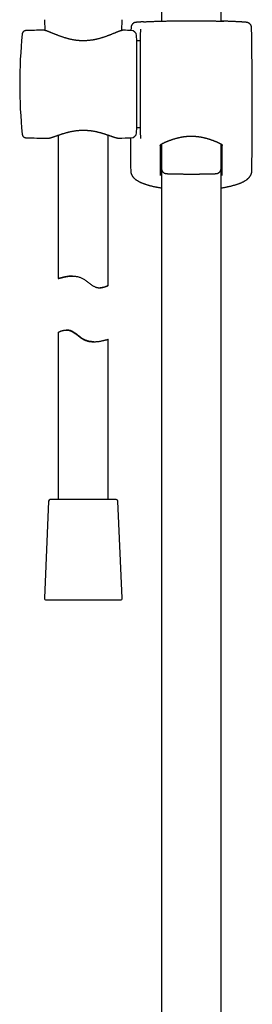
# Model space of a CAD drawing. Header units: millimetres. Extents: x 8 to 1577, y 12 to 2534.
# Tile 76 of 128: x 751 to 820, y 1666 to 1960. Entities that reach past the tile are written whole.
import ezdxf

# ---------------------------------------------------------------- set-up
doc = ezdxf.new("R2010")
doc.units = ezdxf.units.MM

msp = doc.modelspace()

# ---------------------------------------------------------------- linework, layer by layer
at = {"color": 7, "linetype": 'Continuous', "lineweight": 30}
for p, q in [((811, 1959.76), (811, 2108.17)), ((793.2, 2096.59), (793.2, 1959.76)), ((758.17, 1960.27), (758.31, 1957.06)), ((781.29, 1957.03), (781.43, 1960.27)), ((784.08, 1957.89), (784.06, 1957.04)), ((752.64, 1956.99), (752.64, 1956.99)), ((757.78, 1957.14), (757.77, 1957.14)), ((785.8, 1953.94), (785.72, 1955.52)), ((786.87, 1957.4), (786.87, 1956.49)), ((786.87, 1925.82), (786.87, 1956.43)), ((786.87, 1953.94), (785.8, 1953.94)), ((785.8, 1928.04), (785.8, 1953.94)), ((751.55, 1926.04), (751.55, 1926.04)), ((762.3, 1925.72), (762.3, 1882.85)), ((777.3, 1880.81), (777.3, 1925.75)), ((785.72, 1926.46), (785.8, 1928.04)), ((785.8, 1928.04), (786.87, 1928.04)), ((786.87, 1925.79), (786.87, 1924.79)), ((752.64, 1924.99), (752.64, 1924.99)), ((759.16, 1924.82), (759.17, 1924.82)), ((780.43, 1924.85), (780.44, 1924.85)), ((793.19, 1923.1), (793.19, 1915.77)), ((811.01, 1915.77), (811.01, 1923.09)), ((784.07, 1914.46), (784.07, 1914.45)), ((793.2, 1915.73), (793.2, 1428.54)), ((811, 1428.56), (811, 1915.57)), ((774.74, 1880.11), (774.87, 1880.11)), ((762.3, 1866.77), (762.3, 1816.79)), ((764.86, 1867.46), (764.73, 1867.46)), ((777.3, 1816.79), (777.3, 1864.73)), ((779.67, 1816.79), (759.93, 1816.79)), ((759.43, 1816.31), (758.17, 1787.31)), ((781.43, 1787.31), (780.17, 1816.31)), ((758.67, 1786.79), (780.93, 1786.79))]:
    msp.add_line(p, q, dxfattribs=at)
for centre, radius, start, end in [((-439.8, 1933.99), 1260.14, 359.13807, 1.08671), ((900.8, 1940.99), 150, 174.2775, 185.7216), ((769.07, 1457.27), 500, 91.2947, 91.8829), ((769.07, 1457.27), 500, 88.2697, 88.5376), ((784.12, 1955.44), 1.6, 3, 88.2697), ((784.12, 1926.54), 1.6, 271.7303, 357), ((769.07, 2424.72), 500, 268.1173, 268.8648), ((769.07, 2424.72), 500, 271.3027, 271.7303), ((2043.99, 1933.99), 1260.14, 180.41172, 180.86193), ((759.93, 1816.29), 0.5, 90, 177.5187), ((779.67, 1816.29), 0.5, 2.4813, 90), ((758.67, 1787.29), 0.5, 177.5187, 270), ((780.93, 1787.29), 0.5, 270, 2.4813)]:
    msp.add_arc(centre, radius, start, end, dxfattribs=at)
for points, knots in [([(787.85, 1959.62), (787.85, 1959.62), (787.77, 1959.62), (787.63, 1959.61), (787.42, 1959.6), (787.23, 1959.59), (787.04, 1959.58), (786.87, 1959.57), (786.7, 1959.55), (786.54, 1959.54), (786.4, 1959.53), (786.26, 1959.52), (786.14, 1959.52), (786.02, 1959.51), (785.91, 1959.5), (785.81, 1959.49), (785.72, 1959.48), (785.63, 1959.47), (785.56, 1959.46), (785.49, 1959.45), (785.45, 1959.45), (785.41, 1959.44), (785.38, 1959.43), (785.33, 1959.43), (785.29, 1959.42), (785.25, 1959.4), (785.2, 1959.39), (785.14, 1959.37), (785.08, 1959.35), (785.01, 1959.32), (784.94, 1959.28), (784.85, 1959.23), (784.77, 1959.18), (784.68, 1959.11), (784.59, 1959.04), (784.5, 1958.95), (784.42, 1958.86), (784.35, 1958.76), (784.28, 1958.65), (784.23, 1958.54), (784.18, 1958.42), (784.14, 1958.3), (784.1, 1958.18), (784.08, 1958.04), (784.08, 1957.95), (784.08, 1957.89), (784.08, 1957.89)], [0, 0, 0, 0, 0.001987, 0.043117, 0.084047, 0.124953, 0.166366, 0.207794, 0.249278, 0.290876, 0.332667, 0.37448, 0.416559, 0.459064, 0.502019, 0.545605, 0.590137, 0.638091, 0.693545, 0.720493, 0.738452, 0.752687, 0.764785, 0.775383, 0.784588, 0.792943, 0.80083, 0.808595, 0.816425, 0.824631, 0.833465, 0.843081, 0.85347, 0.864479, 0.875908, 0.887603, 0.899465, 0.911432, 0.92347, 0.935555, 0.947673, 0.959814, 0.971974, 0.985391, 0.998632, 1, 1, 1, 1]), ([(787.86, 1959.62), (787.87, 1959.62), (787.98, 1959.63), (788.24, 1959.64), (788.63, 1959.67), (789.04, 1959.69), (789.48, 1959.71), (789.93, 1959.73), (790.41, 1959.75), (790.91, 1959.77), (791.44, 1959.79), (791.99, 1959.81), (792.56, 1959.83), (792.96, 1959.84), (793.18, 1959.85), (793.2, 1959.85)], [0, 0, 0, 0, 0.002647, 0.093386, 0.184041, 0.272361, 0.360758, 0.449155, 0.537475, 0.628356, 0.71932, 0.810284, 0.901165, 0.989713, 1, 1, 1, 1]), ([(792.66, 1959.75), (792.64, 1959.75), (792.59, 1959.75), (792.52, 1959.75), (792.47, 1959.75), (792.43, 1959.75), (792.4, 1959.75), (792.39, 1959.75), (792.39, 1959.75), (792.39, 1959.75)], [0, 0, 0, 0, 0.153901, 0.325527, 0.495738, 0.662826, 0.801028, 0.919612, 1, 1, 1, 1]), ([(792.55, 1959.78), (792.55, 1959.78), (792.59, 1959.79), (792.71, 1959.79), (792.92, 1959.8), (793.09, 1959.81), (793.19, 1959.82), (793.2, 1959.82)], [0, 0, 0, 0, 0.003395, 0.326206, 0.650123, 0.974416, 1, 1, 1, 1]), ([(802.1, 1959.83), (801.93, 1959.83), (801.58, 1959.83), (801.02, 1959.83), (800.41, 1959.83), (799.76, 1959.83), (799.13, 1959.82), (798.5, 1959.82), (797.9, 1959.81), (797.31, 1959.81), (796.75, 1959.8), (796.2, 1959.8), (795.69, 1959.79), (795.2, 1959.78), (794.75, 1959.78), (794.33, 1959.77), (793.95, 1959.76), (793.6, 1959.76), (793.29, 1959.76), (793.02, 1959.75), (792.8, 1959.75), (792.7, 1959.75), (792.65, 1959.75)], [0, 0, 0, 0, 0.040476, 0.080952, 0.132453, 0.184129, 0.235866, 0.287542, 0.339043, 0.390518, 0.442169, 0.493879, 0.54553, 0.597005, 0.648438, 0.700048, 0.751717, 0.803326, 0.854759, 0.906174, 0.957766, 1, 1, 1, 1]), ([(811.54, 1959.75), (811.5, 1959.75), (811.39, 1959.75), (811.18, 1959.75), (810.91, 1959.76), (810.6, 1959.76), (810.25, 1959.76), (809.87, 1959.77), (809.45, 1959.78), (808.99, 1959.78), (808.51, 1959.79), (807.99, 1959.8), (807.45, 1959.8), (806.89, 1959.81), (806.3, 1959.81), (805.7, 1959.82), (805.07, 1959.82), (804.43, 1959.83), (803.79, 1959.83), (803.18, 1959.83), (802.62, 1959.83), (802.27, 1959.83), (802.1, 1959.83)], [0, 0, 0, 0, 0.04011, 0.091816, 0.143345, 0.194892, 0.246616, 0.298399, 0.350123, 0.401671, 0.45326, 0.505025, 0.55685, 0.608615, 0.660205, 0.71182, 0.763611, 0.815462, 0.867254, 0.918869, 0.959434, 1, 1, 1, 1]), ([(816.34, 1959.62), (816.34, 1959.62), (816.22, 1959.63), (815.96, 1959.64), (815.57, 1959.67), (815.15, 1959.69), (814.72, 1959.71), (814.27, 1959.73), (813.79, 1959.75), (813.28, 1959.77), (812.75, 1959.79), (812.21, 1959.81), (811.64, 1959.83), (811.24, 1959.84), (811.02, 1959.85), (811, 1959.85)], [0, 0, 0, 0, 0.004371, 0.0949527, 0.1854515, 0.2736189, 0.3618627, 0.4501066, 0.5382743, 0.6289983, 0.7198051, 0.810612, 0.9013363, 0.9897312, 1, 1, 1, 1]), ([(811, 1959.82), (811.01, 1959.82), (811.11, 1959.81), (811.28, 1959.8), (811.49, 1959.79), (811.61, 1959.79), (811.65, 1959.78), (811.65, 1959.78)], [0, 0, 0, 0, 0.025511, 0.348871, 0.671856, 0.993739, 1, 1, 1, 1]), ([(811.81, 1959.75), (811.81, 1959.75), (811.81, 1959.75), (811.8, 1959.75), (811.78, 1959.75), (811.75, 1959.75), (811.71, 1959.75), (811.65, 1959.75), (811.59, 1959.75), (811.55, 1959.75), (811.53, 1959.75)], [0, 0, 0, 0, 0.056195, 0.157228, 0.27918, 0.419359, 0.57271, 0.734069, 0.899541, 1, 1, 1, 1]), ([(820.12, 1957.89), (820.12, 1957.91), (820.12, 1957.98), (820.11, 1958.09), (820.08, 1958.22), (820.05, 1958.34), (820.01, 1958.46), (819.96, 1958.57), (819.9, 1958.68), (819.83, 1958.78), (819.76, 1958.88), (819.68, 1958.96), (819.6, 1959.04), (819.52, 1959.11), (819.44, 1959.18), (819.35, 1959.23), (819.27, 1959.27), (819.2, 1959.31), (819.13, 1959.34), (819.07, 1959.36), (819.02, 1959.38), (818.97, 1959.4), (818.92, 1959.41), (818.88, 1959.42), (818.84, 1959.43), (818.81, 1959.44), (818.77, 1959.44), (818.73, 1959.45), (818.69, 1959.46), (818.65, 1959.46), (818.58, 1959.47), (818.5, 1959.48), (818.41, 1959.49), (818.31, 1959.5), (818.2, 1959.5), (818.08, 1959.51), (817.95, 1959.52), (817.82, 1959.53), (817.67, 1959.54), (817.52, 1959.55), (817.35, 1959.56), (817.18, 1959.58), (816.99, 1959.59), (816.8, 1959.6), (816.59, 1959.61), (816.44, 1959.62), (816.36, 1959.62), (816.35, 1959.62)], [0, 0, 0, 0, 0.0065854, 0.0192357, 0.0317172, 0.0440336, 0.0561861, 0.0681733, 0.0799909, 0.0916309, 0.1030805, 0.1143189, 0.1253135, 0.1360128, 0.1463384, 0.1561844, 0.1654418, 0.1740562, 0.1820795, 0.1896707, 0.1970574, 0.2045039, 0.2122149, 0.2204851, 0.2296563, 0.2401382, 0.2522656, 0.2674079, 0.2862966, 0.3111331, 0.3469201, 0.3999919, 0.4455619, 0.488074, 0.533171, 0.5772656, 0.6204951, 0.6631003, 0.7051347, 0.7466098, 0.7882685, 0.8297886, 0.8712469, 0.9127015, 0.9541977, 0.9953154, 1, 1, 1, 1]), ([(752.64, 1957), (752.6, 1956.99), (752.54, 1956.99), (752.45, 1956.97), (752.39, 1956.96), (752.34, 1956.95), (752.3, 1956.93), (752.27, 1956.92), (752.25, 1956.91), (752.22, 1956.9), (752.19, 1956.89), (752.16, 1956.87), (752.11, 1956.85), (752.05, 1956.81), (751.99, 1956.77), (751.92, 1956.71), (751.83, 1956.63), (751.76, 1956.54), (751.71, 1956.46), (751.67, 1956.38), (751.63, 1956.3), (751.6, 1956.2), (751.56, 1956.08), (751.55, 1955.99), (751.55, 1955.95)], [0, 0, 0, 0, 0.071577, 0.127213, 0.1664, 0.193132, 0.211867, 0.229762, 0.246808, 0.262993, 0.278311, 0.292753, 0.332019, 0.363752, 0.403193, 0.455166, 0.51961, 0.596154, 0.638451, 0.683918, 0.741302, 0.81331, 0.899673, 1, 1, 1, 1]), ([(781.83, 1957.1), (781.8, 1957.1), (781.74, 1957.1), (781.63, 1957.09), (781.5, 1957.08), (781.35, 1957.05), (781.2, 1957.01), (781.04, 1956.96), (780.88, 1956.91), (780.71, 1956.86), (780.54, 1956.8), (780.36, 1956.73), (780.17, 1956.66), (779.98, 1956.58), (779.77, 1956.5), (779.56, 1956.42), (779.34, 1956.33), (779.11, 1956.23), (778.88, 1956.14), (778.63, 1956.04), (778.38, 1955.94), (778.12, 1955.83), (777.85, 1955.73), (777.57, 1955.62), (777.28, 1955.51), (776.99, 1955.4), (776.69, 1955.29), (776.38, 1955.18), (776.07, 1955.08), (775.75, 1954.97), (775.43, 1954.87), (775.11, 1954.77), (774.79, 1954.68), (774.46, 1954.59), (774.13, 1954.51), (773.79, 1954.43), (773.46, 1954.35), (773.13, 1954.28), (772.8, 1954.22), (772.47, 1954.16), (772.14, 1954.12), (771.8, 1954.07), (771.47, 1954.04), (771.15, 1954.01), (770.82, 1953.98), (770.49, 1953.97), (770.16, 1953.96), (769.83, 1953.95), (769.51, 1953.96), (769.19, 1953.97), (768.86, 1953.98), (768.54, 1954), (768.21, 1954.03), (767.88, 1954.07), (767.56, 1954.11), (767.23, 1954.16), (766.91, 1954.21), (766.58, 1954.27), (766.25, 1954.34), (765.93, 1954.41), (765.6, 1954.49), (765.28, 1954.57), (764.96, 1954.66), (764.64, 1954.75), (764.31, 1954.84), (764, 1954.94), (763.68, 1955.05), (763.37, 1955.15), (763.06, 1955.26), (762.76, 1955.37), (762.46, 1955.48), (762.17, 1955.59), (761.89, 1955.7), (761.62, 1955.81), (761.35, 1955.91), (761.09, 1956.02), (760.83, 1956.12), (760.59, 1956.22), (760.35, 1956.32), (760.13, 1956.41), (759.91, 1956.5), (759.7, 1956.58), (759.5, 1956.66), (759.32, 1956.73), (759.14, 1956.8), (758.96, 1956.86), (758.8, 1956.92), (758.64, 1956.97), (758.48, 1957.02), (758.33, 1957.06), (758.18, 1957.1), (758.04, 1957.12), (757.91, 1957.13), (757.82, 1957.14), (757.78, 1957.14), (757.78, 1957.14)], [0, 0, 0, 0, 0.006824, 0.016105, 0.027101, 0.039529, 0.052244, 0.064269, 0.075716, 0.086976, 0.098196, 0.109316, 0.120395, 0.131477, 0.142575, 0.153639, 0.16481, 0.175996, 0.187207, 0.198452, 0.209738, 0.221067, 0.232442, 0.243864, 0.255329, 0.266828, 0.278353, 0.28984, 0.301244, 0.312561, 0.323789, 0.334927, 0.345975, 0.356934, 0.367808, 0.378599, 0.389283, 0.399767, 0.410108, 0.42033, 0.430453, 0.440493, 0.450506, 0.460296, 0.470121, 0.479926, 0.489661, 0.499283, 0.508789, 0.518422, 0.528078, 0.537767, 0.547507, 0.557317, 0.567205, 0.577112, 0.587168, 0.597352, 0.607636, 0.617986, 0.628402, 0.639034, 0.649774, 0.66065, 0.671652, 0.682767, 0.693982, 0.705282, 0.716647, 0.728058, 0.739496, 0.750961, 0.762411, 0.773878, 0.785365, 0.796847, 0.808302, 0.819714, 0.831069, 0.842358, 0.853574, 0.864716, 0.875866, 0.886777, 0.897764, 0.908829, 0.919981, 0.931246, 0.942667, 0.954323, 0.966337, 0.978875, 0.98963, 0.998846, 1, 1, 1, 1]), ([(786.87, 1957.46), (786.87, 1957.45), (786.87, 1957.44), (786.87, 1957.41), (786.87, 1957.4)], [0, 0, 0, 0, 0.498121, 1, 1, 1, 1]), ([(751.55, 1926.03), (751.55, 1925.99), (751.56, 1925.92), (751.59, 1925.8), (751.62, 1925.7), (751.67, 1925.59), (751.73, 1925.49), (751.8, 1925.39), (751.86, 1925.33), (751.9, 1925.29), (751.94, 1925.25), (751.99, 1925.22), (752.04, 1925.18), (752.11, 1925.13), (752.18, 1925.1), (752.23, 1925.07), (752.28, 1925.05), (752.35, 1925.03), (752.43, 1925.01), (752.53, 1924.99), (752.6, 1924.99), (752.64, 1924.99)], [0, 0, 0, 0, 0.092198, 0.17295, 0.243182, 0.310334, 0.391449, 0.456812, 0.506125, 0.532525, 0.556359, 0.587163, 0.624989, 0.66976, 0.721346, 0.741272, 0.771061, 0.812028, 0.864008, 0.926766, 1, 1, 1, 1]), ([(759.17, 1924.82), (759.2, 1924.82), (759.26, 1924.81), (759.38, 1924.82), (759.52, 1924.84), (759.67, 1924.87), (759.84, 1924.91), (760, 1924.95), (760.17, 1925), (760.35, 1925.05), (760.53, 1925.11), (760.72, 1925.17), (760.91, 1925.24), (761.11, 1925.3), (761.32, 1925.38), (761.54, 1925.46), (761.77, 1925.54), (762, 1925.62), (762.25, 1925.7), (762.5, 1925.79), (762.76, 1925.88), (763.02, 1925.97), (763.3, 1926.06), (763.58, 1926.15), (763.86, 1926.24), (764.15, 1926.33), (764.45, 1926.41), (764.75, 1926.5), (765.05, 1926.58), (765.36, 1926.66), (765.67, 1926.73), (765.98, 1926.8), (766.29, 1926.87), (766.6, 1926.93), (766.91, 1926.98), (767.22, 1927.03), (767.53, 1927.08), (767.85, 1927.12), (768.16, 1927.15), (768.48, 1927.18), (768.79, 1927.2), (769.11, 1927.22), (769.42, 1927.23), (769.73, 1927.24), (770.03, 1927.23), (770.34, 1927.23), (770.64, 1927.22), (770.95, 1927.2), (771.26, 1927.17), (771.58, 1927.14), (771.89, 1927.11), (772.2, 1927.07), (772.51, 1927.02), (772.82, 1926.97), (773.12, 1926.92), (773.42, 1926.86), (773.73, 1926.79), (774.03, 1926.72), (774.33, 1926.65), (774.64, 1926.57), (774.93, 1926.49), (775.23, 1926.41), (775.52, 1926.32), (775.81, 1926.24), (776.09, 1926.15), (776.37, 1926.06), (776.64, 1925.97), (776.9, 1925.88), (777.16, 1925.8), (777.41, 1925.71), (777.65, 1925.62), (777.89, 1925.54), (778.11, 1925.46), (778.33, 1925.39), (778.54, 1925.31), (778.74, 1925.24), (778.93, 1925.18), (779.12, 1925.12), (779.29, 1925.07), (779.46, 1925.02), (779.63, 1924.97), (779.79, 1924.93), (779.94, 1924.9), (780.09, 1924.87), (780.24, 1924.85), (780.34, 1924.84), (780.39, 1924.85), (780.39, 1924.85)], [0, 0, 0, 0, 0.007056, 0.018587, 0.031487, 0.045943, 0.059656, 0.072883, 0.085775, 0.098266, 0.110825, 0.12328, 0.135632, 0.14786, 0.160017, 0.172373, 0.184743, 0.197129, 0.20953, 0.22194, 0.23435, 0.246746, 0.259118, 0.271451, 0.283804, 0.296056, 0.308255, 0.320381, 0.332418, 0.344349, 0.35616, 0.36784, 0.379381, 0.39077, 0.40196, 0.412978, 0.423997, 0.434991, 0.445936, 0.456814, 0.467606, 0.478295, 0.488866, 0.499308, 0.509628, 0.519934, 0.530352, 0.540905, 0.551581, 0.562363, 0.573232, 0.584169, 0.59515, 0.606151, 0.617143, 0.628135, 0.639503, 0.650989, 0.662629, 0.674409, 0.686316, 0.698332, 0.710437, 0.72261, 0.734829, 0.747083, 0.759454, 0.771829, 0.784247, 0.796693, 0.80915, 0.8216, 0.83403, 0.846434, 0.858808, 0.871173, 0.88336, 0.895603, 0.907946, 0.920404, 0.933006, 0.945806, 0.958891, 0.972396, 0.986478, 0.998389, 1, 1, 1, 1]), ([(792.82, 1922.69), (792.82, 1922.69), (792.82, 1922.7), (792.83, 1922.72), (792.83, 1922.74), (792.85, 1922.77), (792.86, 1922.8), (792.89, 1922.84), (792.93, 1922.89), (792.98, 1922.94), (793.04, 1922.99), (793.11, 1923.04), (793.18, 1923.09), (793.26, 1923.14), (793.35, 1923.19), (793.45, 1923.25), (793.57, 1923.3), (793.69, 1923.36), (793.83, 1923.43), (793.98, 1923.49), (794.14, 1923.56), (794.31, 1923.64), (794.49, 1923.72), (794.69, 1923.81), (794.9, 1923.89), (795.12, 1923.98), (795.35, 1924.07), (795.58, 1924.16), (795.83, 1924.25), (796.07, 1924.34), (796.33, 1924.43), (796.59, 1924.52), (796.86, 1924.61), (797.14, 1924.69), (797.42, 1924.77), (797.7, 1924.85), (797.98, 1924.92), (798.27, 1924.99), (798.57, 1925.06), (798.86, 1925.12), (799.16, 1925.18), (799.45, 1925.23), (799.75, 1925.28), (800.05, 1925.32), (800.35, 1925.35), (800.64, 1925.38), (800.94, 1925.41), (801.24, 1925.43), (801.54, 1925.44), (801.84, 1925.45), (802.14, 1925.45), (802.44, 1925.45), (802.74, 1925.44), (803.04, 1925.42), (803.33, 1925.4), (803.63, 1925.38), (803.92, 1925.34), (804.22, 1925.31), (804.51, 1925.27), (804.81, 1925.22), (805.1, 1925.17), (805.39, 1925.11), (805.68, 1925.05), (805.97, 1924.98), (806.25, 1924.91), (806.53, 1924.84), (806.81, 1924.76), (807.09, 1924.68), (807.36, 1924.6), (807.62, 1924.51), (807.88, 1924.43), (808.14, 1924.34), (808.39, 1924.25), (808.63, 1924.16), (808.86, 1924.07), (809.09, 1923.98), (809.31, 1923.89), (809.52, 1923.8), (809.72, 1923.71), (809.91, 1923.63), (810.09, 1923.55), (810.25, 1923.48), (810.39, 1923.42), (810.53, 1923.35), (810.65, 1923.29), (810.77, 1923.23), (810.87, 1923.18), (810.96, 1923.13), (811.04, 1923.08), (811.11, 1923.03), (811.17, 1922.98), (811.23, 1922.93), (811.27, 1922.88), (811.31, 1922.84), (811.34, 1922.8), (811.35, 1922.77), (811.37, 1922.74), (811.37, 1922.72), (811.37, 1922.71), (811.37, 1922.7), (811.37, 1922.69)], [0, 0, 0, 0, 0.000781, 0.017881, 0.029068, 0.040256, 0.050265, 0.06089, 0.071, 0.080867, 0.090652, 0.100442, 0.110257, 0.118839, 0.127909, 0.137074, 0.146373, 0.155822, 0.165419, 0.175153, 0.184993, 0.195144, 0.20606, 0.217076, 0.228167, 0.2393, 0.250438, 0.261533, 0.272569, 0.28364, 0.294758, 0.305828, 0.316844, 0.327804, 0.338703, 0.349534, 0.360243, 0.370852, 0.381393, 0.391852, 0.402214, 0.412469, 0.422607, 0.432606, 0.442598, 0.452497, 0.462325, 0.472104, 0.481858, 0.491609, 0.501374, 0.511092, 0.52077, 0.530451, 0.540148, 0.549884, 0.559679, 0.569554, 0.579532, 0.58959, 0.599672, 0.609877, 0.620196, 0.630613, 0.641114, 0.651679, 0.662298, 0.673055, 0.683886, 0.694798, 0.705781, 0.716824, 0.727915, 0.739043, 0.750194, 0.761356, 0.772514, 0.783655, 0.794768, 0.805845, 0.816882, 0.826267, 0.836118, 0.845857, 0.855467, 0.864936, 0.874266, 0.883473, 0.892593, 0.901713, 0.911079, 0.920965, 0.930839, 0.940724, 0.950676, 0.960797, 0.971273, 0.982466, 0.995146, 1, 1, 1, 1]), ([(792.82, 1922.69), (792.82, 1921.4), (792.82, 1918.4), (792.82, 1915.41), (792.82, 1913.7)], [0, 0, 0, 0, 0.429699, 1, 1, 1, 1]), ([(811.37, 1913.7), (811.37, 1915.41), (811.37, 1918.4), (811.37, 1921.4), (811.37, 1922.69)], [0, 0, 0, 0, 0.570301, 1, 1, 1, 1]), ([(783.99, 1915.03), (783.99, 1915.01), (783.99, 1914.93), (784, 1914.79), (784.03, 1914.62), (784.05, 1914.51), (784.06, 1914.46)], [0, 0, 0, 0, 0.112511, 0.40966, 0.706984, 1, 1, 1, 1]), ([(783.99, 1915.03), (783.99, 1915.03), (783.99, 1915.03), (783.99, 1915.03), (783.99, 1915.03)], [0, 0, 0, 0, 0.066738, 1, 1, 1, 1]), ([(784.07, 1914.45), (784.08, 1914.41), (784.1, 1914.3), (784.15, 1914.15), (784.22, 1913.99), (784.29, 1913.83), (784.38, 1913.67), (784.47, 1913.52), (784.58, 1913.37), (784.7, 1913.22), (784.82, 1913.07), (784.97, 1912.92), (785.12, 1912.77), (785.29, 1912.63), (785.47, 1912.49), (785.67, 1912.34), (785.87, 1912.21), (786.09, 1912.07), (786.32, 1911.94), (786.56, 1911.82), (786.82, 1911.69), (787.07, 1911.57), (787.34, 1911.46), (787.61, 1911.35), (787.89, 1911.25), (788.17, 1911.14), (788.46, 1911.05), (788.76, 1910.95), (789.07, 1910.86), (789.39, 1910.77), (789.71, 1910.68), (790.03, 1910.6), (790.36, 1910.51), (790.7, 1910.44), (791.04, 1910.36), (791.39, 1910.29), (791.75, 1910.22), (792.11, 1910.15), (792.48, 1910.09), (792.84, 1910.03), (793.08, 1909.99), (793.2, 1909.97)], [0, 0, 0, 0, 0.015792, 0.035008, 0.054524, 0.074429, 0.094791, 0.115533, 0.137314, 0.159775, 0.183032, 0.207184, 0.23231, 0.258458, 0.285618, 0.31372, 0.34263, 0.370215, 0.399771, 0.429337, 0.458698, 0.487754, 0.516452, 0.544765, 0.572681, 0.60021, 0.627821, 0.65558, 0.683163, 0.710562, 0.737771, 0.764778, 0.791572, 0.818139, 0.844447, 0.871169, 0.897509, 0.923737, 0.94988, 0.975966, 1, 1, 1, 1]), ([(792.82, 1915.75), (792.83, 1915.7), (792.83, 1915.61), (792.88, 1915.49), (792.94, 1915.38), (793.01, 1915.28), (793.09, 1915.19), (793.16, 1915.12), (793.2, 1915.09)], [0, 0, 0, 0, 0.204664, 0.409329, 0.55762, 0.705912, 0.855567, 1, 1, 1, 1]), ([(793.19, 1915.77), (793.19, 1915.74), (793.19, 1915.66), (793.21, 1915.55), (793.23, 1915.42), (793.27, 1915.3), (793.31, 1915.19), (793.36, 1915.08), (793.42, 1914.97), (793.49, 1914.88), (793.56, 1914.79), (793.64, 1914.71), (793.72, 1914.63), (793.8, 1914.57), (793.88, 1914.51), (793.96, 1914.46), (794.04, 1914.42), (794.11, 1914.39), (794.17, 1914.36), (794.23, 1914.34), (794.29, 1914.32), (794.34, 1914.31), (794.39, 1914.3), (794.44, 1914.29), (794.49, 1914.28), (794.54, 1914.27), (794.59, 1914.26), (794.67, 1914.25), (794.75, 1914.25), (794.86, 1914.24), (794.96, 1914.23), (795.08, 1914.22), (795.2, 1914.22), (795.34, 1914.21), (795.48, 1914.21), (795.63, 1914.2), (795.79, 1914.19), (795.95, 1914.19), (796.13, 1914.18), (796.31, 1914.18), (796.5, 1914.18), (796.7, 1914.17), (796.91, 1914.17), (797.12, 1914.16), (797.34, 1914.16), (797.57, 1914.16), (797.8, 1914.15), (798.04, 1914.15), (798.29, 1914.15), (798.54, 1914.14), (798.8, 1914.14), (799.06, 1914.14), (799.33, 1914.14), (799.6, 1914.13), (799.87, 1914.13), (800.15, 1914.13), (800.43, 1914.13), (800.71, 1914.13), (801, 1914.13), (801.29, 1914.13), (801.57, 1914.12), (801.86, 1914.12), (802.15, 1914.12), (802.44, 1914.12), (802.73, 1914.12), (803.02, 1914.13), (803.3, 1914.13), (803.59, 1914.13), (803.87, 1914.13), (804.15, 1914.13), (804.42, 1914.13), (804.7, 1914.13), (804.97, 1914.14), (805.23, 1914.14), (805.49, 1914.14), (805.75, 1914.14), (806, 1914.15), (806.24, 1914.15), (806.48, 1914.15), (806.71, 1914.16), (806.94, 1914.16), (807.16, 1914.16), (807.37, 1914.17), (807.57, 1914.17), (807.77, 1914.18), (807.95, 1914.18), (808.13, 1914.19), (808.3, 1914.19), (808.47, 1914.2), (808.62, 1914.2), (808.76, 1914.21), (808.9, 1914.21), (809.03, 1914.22), (809.15, 1914.22), (809.26, 1914.23), (809.37, 1914.24), (809.48, 1914.25), (809.58, 1914.26), (809.66, 1914.27), (809.71, 1914.28), (809.77, 1914.29), (809.82, 1914.3), (809.87, 1914.31), (809.92, 1914.33), (809.98, 1914.34), (810.05, 1914.37), (810.12, 1914.4), (810.19, 1914.43), (810.28, 1914.48), (810.36, 1914.53), (810.45, 1914.6), (810.53, 1914.67), (810.62, 1914.75), (810.69, 1914.84), (810.76, 1914.94), (810.83, 1915.05), (810.88, 1915.15), (810.93, 1915.27), (810.97, 1915.39), (810.99, 1915.52), (811.01, 1915.65), (811.01, 1915.73), (811.01, 1915.77)], [0, 0, 0, 0, 0.003743, 0.008571, 0.01333, 0.018023, 0.02265, 0.027213, 0.031709, 0.036136, 0.04049, 0.044761, 0.048936, 0.052995, 0.056909, 0.060644, 0.064178, 0.067517, 0.070705, 0.073817, 0.076951, 0.080186, 0.083643, 0.087463, 0.091832, 0.097004, 0.103391, 0.11179, 0.1244, 0.137373, 0.149499, 0.160992, 0.173143, 0.184876, 0.196358, 0.207681, 0.218894, 0.23003, 0.241107, 0.252139, 0.263135, 0.274103, 0.285046, 0.29597, 0.306877, 0.317769, 0.328648, 0.339517, 0.350375, 0.361224, 0.372066, 0.382901, 0.393729, 0.404552, 0.41537, 0.426184, 0.436994, 0.447801, 0.458605, 0.469407, 0.480208, 0.491008, 0.501807, 0.512606, 0.523405, 0.534205, 0.545007, 0.55581, 0.566615, 0.577423, 0.588235, 0.59905, 0.609869, 0.620694, 0.631524, 0.64236, 0.653203, 0.664054, 0.674914, 0.685783, 0.696663, 0.707555, 0.718461, 0.729382, 0.740322, 0.751284, 0.762272, 0.773291, 0.78435, 0.795458, 0.806631, 0.81789, 0.829271, 0.840828, 0.852659, 0.864955, 0.878166, 0.893806, 0.902122, 0.907678, 0.912409, 0.916493, 0.920145, 0.923537, 0.926815, 0.930084, 0.933434, 0.936964, 0.940733, 0.944748, 0.948969, 0.953334, 0.957792, 0.96231, 0.966864, 0.971442, 0.976036, 0.980641, 0.985254, 0.99036, 0.995395, 1, 1, 1, 1]), ([(811, 1915.09), (811, 1915.09), (811.06, 1915.14), (811.14, 1915.22), (811.24, 1915.35), (811.32, 1915.48), (811.36, 1915.61), (811.37, 1915.7), (811.37, 1915.75)], [0, 0, 0, 0, 0.010594, 0.203548, 0.396502, 0.59043, 0.795215, 1, 1, 1, 1]), ([(811, 1909.97), (811.03, 1909.98), (811.18, 1910), (811.46, 1910.04), (811.83, 1910.11), (812.19, 1910.17), (812.55, 1910.24), (812.91, 1910.31), (813.25, 1910.38), (813.59, 1910.46), (813.93, 1910.54), (814.25, 1910.62), (814.57, 1910.7), (814.89, 1910.79), (815.2, 1910.88), (815.5, 1910.97), (815.8, 1911.07), (816.09, 1911.17), (816.37, 1911.27), (816.64, 1911.37), (816.91, 1911.48), (817.17, 1911.59), (817.42, 1911.71), (817.67, 1911.83), (817.91, 1911.96), (818.14, 1912.09), (818.36, 1912.23), (818.57, 1912.37), (818.77, 1912.52), (818.96, 1912.67), (819.14, 1912.83), (819.3, 1912.99), (819.45, 1913.15), (819.58, 1913.32), (819.7, 1913.48), (819.8, 1913.64), (819.89, 1913.8), (819.97, 1913.96), (820.04, 1914.13), (820.09, 1914.3), (820.12, 1914.41), (820.13, 1914.45)], [0, 0, 0, 0, 0.0057985, 0.0317741, 0.0578703, 0.0840688, 0.1103514, 0.1366999, 0.1630969, 0.1895532, 0.2159406, 0.2423875, 0.2690832, 0.2960059, 0.3231359, 0.3504546, 0.3779461, 0.4055978, 0.4333782, 0.4603603, 0.4887134, 0.5171928, 0.5458301, 0.5746465, 0.6036502, 0.6328301, 0.6621482, 0.6914624, 0.7208125, 0.749635, 0.7776869, 0.8047724, 0.8307793, 0.8556874, 0.8795489, 0.9024612, 0.9218078, 0.9422006, 0.9628242, 0.9829957, 1, 1, 1, 1]), ([(820.13, 1914.46), (820.14, 1914.48), (820.16, 1914.56), (820.18, 1914.71), (820.2, 1914.87), (820.2, 1914.98), (820.21, 1915.03)], [0, 0, 0, 0, 0.131649, 0.437869, 0.740182, 1, 1, 1, 1]), ([(820.21, 1915.03), (820.21, 1915.03), (820.21, 1915.03), (820.21, 1915.03), (820.21, 1915.03)], [0, 0, 0, 0, 0.065812, 1, 1, 1, 1]), ([(762.3, 1882.85), (762.3, 1882.85), (762.3, 1882.85), (762.33, 1882.86), (762.38, 1882.87), (762.45, 1882.89), (762.54, 1882.92), (762.65, 1882.96), (762.79, 1882.99), (762.95, 1883.04), (763.15, 1883.09), (763.4, 1883.16), (763.68, 1883.23), (763.97, 1883.29), (764.27, 1883.36), (764.57, 1883.41), (764.89, 1883.47), (765.22, 1883.52), (765.56, 1883.56), (765.93, 1883.59), (766.3, 1883.61), (766.69, 1883.61), (767.09, 1883.59), (767.51, 1883.55), (767.92, 1883.49), (768.34, 1883.39), (768.76, 1883.27), (769.17, 1883.11), (769.57, 1882.93), (769.97, 1882.7), (770.37, 1882.43), (770.78, 1882.13), (771.18, 1881.82), (771.59, 1881.51), (771.98, 1881.2), (772.35, 1880.94), (772.69, 1880.72), (773, 1880.54), (773.32, 1880.39), (773.65, 1880.27), (773.97, 1880.19), (774.28, 1880.14), (774.59, 1880.11), (774.89, 1880.11), (775.17, 1880.13), (775.44, 1880.17), (775.71, 1880.22), (775.98, 1880.29), (776.25, 1880.37), (776.51, 1880.46), (776.74, 1880.56), (776.93, 1880.64), (777.08, 1880.71), (777.17, 1880.75), (777.24, 1880.79), (777.28, 1880.8), (777.3, 1880.81), (777.3, 1880.81), (777.26, 1880.79), (777.19, 1880.75), (777.08, 1880.69), (776.92, 1880.61), (776.71, 1880.52), (776.49, 1880.43), (776.24, 1880.34), (775.99, 1880.27), (775.73, 1880.2), (775.47, 1880.16), (775.2, 1880.13), (775, 1880.11), (774.88, 1880.11), (774.87, 1880.11)], [0, 0, 0, 0, 0.009728, 0.023016, 0.036348, 0.049365, 0.062422, 0.075722, 0.089064, 0.10234, 0.115656, 0.13545, 0.151164, 0.166942, 0.181531, 0.19617, 0.20987, 0.223614, 0.237629, 0.251697, 0.26572, 0.279807, 0.293921, 0.308128, 0.322431, 0.336853, 0.350994, 0.365269, 0.379667, 0.394198, 0.410249, 0.42637, 0.443364, 0.460391, 0.476736, 0.493135, 0.505606, 0.51815, 0.530785, 0.543556, 0.556057, 0.568691, 0.581431, 0.594273, 0.606853, 0.619488, 0.633989, 0.648549, 0.664297, 0.682489, 0.70088, 0.719376, 0.738089, 0.751614, 0.76519, 0.779044, 0.792954, 0.806826, 0.820755, 0.838943, 0.857254, 0.875742, 0.894464, 0.913704, 0.928961, 0.944276, 0.958435, 0.972649, 0.985136, 0.997685, 1, 1, 1, 1]), ([(766.6, 1883.6), (766.5, 1883.6), (766.26, 1883.6), (765.9, 1883.57), (765.53, 1883.54), (765.19, 1883.49), (764.87, 1883.44), (764.59, 1883.39), (764.27, 1883.33), (763.95, 1883.26), (763.64, 1883.19), (763.38, 1883.13), (763.16, 1883.07), (762.96, 1883.02), (762.78, 1882.97), (762.63, 1882.93), (762.51, 1882.9), (762.45, 1882.88), (762.42, 1882.88)], [0, 0, 0, 0, 0.04921, 0.109921, 0.172106, 0.234541, 0.288398, 0.3424, 0.396695, 0.481403, 0.548647, 0.616163, 0.678591, 0.741244, 0.805514, 0.870069, 0.934884, 1, 1, 1, 1]), ([(766.05, 1883.59), (766.05, 1883.59), (766.06, 1883.59), (766.1, 1883.59), (766.15, 1883.59), (766.21, 1883.6), (766.29, 1883.6), (766.4, 1883.6), (766.49, 1883.6), (766.55, 1883.61), (766.56, 1883.61)], [0, 0, 0, 0, 0.1641186, 0.2884252, 0.4132279, 0.5396366, 0.6665659, 0.8306865, 0.9549935, 1, 1, 1, 1]), ([(766.6, 1883.61), (766.57, 1883.61), (766.49, 1883.61), (766.39, 1883.6), (766.29, 1883.6), (766.22, 1883.6), (766.15, 1883.59), (766.1, 1883.59), (766.06, 1883.59), (766.05, 1883.59), (766.05, 1883.59)], [0, 0, 0, 0, 0.07347, 0.222037, 0.33452, 0.447434, 0.561738, 0.676493, 0.857094, 1, 1, 1, 1]), ([(762.3, 1866.77), (762.3, 1866.77), (762.3, 1866.77), (762.34, 1866.79), (762.4, 1866.83), (762.52, 1866.89), (762.68, 1866.97), (762.88, 1867.05), (763.11, 1867.15), (763.35, 1867.23), (763.61, 1867.31), (763.87, 1867.37), (764.13, 1867.42), (764.4, 1867.45), (764.68, 1867.47), (764.97, 1867.46), (765.27, 1867.43), (765.58, 1867.37), (765.9, 1867.27), (766.23, 1867.14), (766.54, 1866.98), (766.86, 1866.79), (767.17, 1866.58), (767.51, 1866.33), (767.87, 1866.05), (768.23, 1865.77), (768.58, 1865.5), (768.9, 1865.26), (769.22, 1865.03), (769.53, 1864.83), (769.84, 1864.66), (770.15, 1864.51), (770.49, 1864.37), (770.87, 1864.24), (771.28, 1864.13), (771.7, 1864.05), (772.12, 1864), (772.53, 1863.97), (772.93, 1863.97), (773.32, 1863.98), (773.72, 1864), (774.12, 1864.04), (774.53, 1864.1), (774.92, 1864.16), (775.3, 1864.24), (775.66, 1864.31), (775.97, 1864.38), (776.22, 1864.45), (776.45, 1864.5), (776.64, 1864.55), (776.82, 1864.6), (776.97, 1864.64), (777.09, 1864.68), (777.15, 1864.69), (777.18, 1864.7)], [0, 0, 0, 0, 0.013592, 0.031885, 0.056017, 0.080312, 0.104841, 0.129681, 0.152908, 0.176249, 0.195769, 0.215363, 0.233414, 0.249981, 0.26662, 0.283369, 0.300231, 0.316882, 0.333694, 0.350736, 0.367954, 0.383821, 0.401611, 0.419469, 0.440358, 0.46129, 0.47959, 0.497917, 0.514192, 0.530512, 0.545248, 0.560055, 0.574539, 0.593085, 0.611782, 0.630664, 0.649684, 0.668181, 0.686782, 0.705502, 0.724307, 0.746317, 0.76847, 0.790732, 0.813128, 0.839366, 0.861016, 0.881107, 0.901276, 0.919851, 0.939758, 0.959744, 0.979831, 1, 1, 1, 1]), ([(773, 1863.97), (772.96, 1863.97), (772.8, 1863.97), (772.5, 1863.99), (772.09, 1864.02), (771.67, 1864.09), (771.25, 1864.18), (770.84, 1864.31), (770.43, 1864.46), (770.03, 1864.65), (769.66, 1864.86), (769.27, 1865.11), (768.86, 1865.41), (768.41, 1865.75), (767.97, 1866.1), (767.57, 1866.4), (767.22, 1866.65), (766.91, 1866.85), (766.6, 1867.03), (766.28, 1867.18), (765.95, 1867.3), (765.63, 1867.39), (765.32, 1867.44), (765.06, 1867.46), (764.91, 1867.46), (764.86, 1867.46)], [0, 0, 0, 0, 0.010575, 0.055895, 0.101481, 0.147446, 0.193759, 0.239171, 0.284962, 0.331243, 0.377906, 0.417113, 0.476235, 0.535566, 0.59541, 0.655421, 0.695615, 0.735661, 0.775908, 0.816516, 0.857526, 0.897667, 0.938197, 0.979151, 1, 1, 1, 1]), ([(772.95, 1863.97), (772.93, 1863.97), (772.84, 1863.97), (772.68, 1863.97), (772.47, 1863.98), (772.24, 1864), (771.99, 1864.02), (771.73, 1864.06), (771.47, 1864.11), (771.2, 1864.17), (770.92, 1864.24), (770.65, 1864.33), (770.39, 1864.43), (770.13, 1864.54), (769.87, 1864.67), (769.59, 1864.82), (769.28, 1865.02), (768.94, 1865.26), (768.62, 1865.5), (768.3, 1865.75), (767.98, 1866), (767.71, 1866.21), (767.47, 1866.39), (767.27, 1866.54), (767.09, 1866.67), (766.91, 1866.78), (766.75, 1866.88), (766.6, 1866.97), (766.47, 1867.05), (766.35, 1867.11), (766.25, 1867.15), (766.17, 1867.19), (766.11, 1867.22), (766.07, 1867.23), (766.05, 1867.24), (766.05, 1867.24), (766.05, 1867.24)], [0, 0, 0, 0, 0.014563, 0.045451, 0.075218, 0.105206, 0.135545, 0.166376, 0.194809, 0.223465, 0.252592, 0.281966, 0.308714, 0.33569, 0.362843, 0.390208, 0.429475, 0.469058, 0.509435, 0.550037, 0.591143, 0.632528, 0.661748, 0.689787, 0.717981, 0.744863, 0.771968, 0.799266, 0.826819, 0.85371, 0.880847, 0.908179, 0.935755, 0.96263, 0.989726, 1, 1, 1, 1]), ([(766.05, 1867.24), (766.06, 1867.24), (766.07, 1867.23), (766.12, 1867.22), (766.17, 1867.2), (766.24, 1867.17), (766.31, 1867.14), (766.41, 1867.09), (766.51, 1867.04), (766.63, 1866.98), (766.75, 1866.92), (766.87, 1866.84), (767.01, 1866.75), (767.18, 1866.65), (767.36, 1866.52), (767.55, 1866.38), (767.78, 1866.21), (768.07, 1865.99), (768.4, 1865.73), (768.74, 1865.47), (769.07, 1865.23), (769.37, 1865.02), (769.65, 1864.84), (769.93, 1864.68), (770.23, 1864.53), (770.53, 1864.41), (770.83, 1864.3), (771.14, 1864.2), (771.42, 1864.13), (771.69, 1864.08), (771.92, 1864.04), (772.15, 1864.01), (772.38, 1863.99), (772.6, 1863.98), (772.79, 1863.97), (772.89, 1863.97), (772.94, 1863.97)], [0, 0, 0, 0, 0.028049, 0.052987, 0.078061, 0.099791, 0.121614, 0.14363, 0.171428, 0.192471, 0.213514, 0.23492, 0.256326, 0.283415, 0.310699, 0.338125, 0.365713, 0.408928, 0.452476, 0.496928, 0.541666, 0.573403, 0.60547, 0.637733, 0.670439, 0.702194, 0.734563, 0.767255, 0.800615, 0.82801, 0.855641, 0.88346, 0.911512, 0.946705, 0.975176, 1, 1, 1, 1]), ([(777.18, 1864.7), (777.2, 1864.71), (777.25, 1864.72), (777.28, 1864.73), (777.3, 1864.73), (777.3, 1864.73), (777.3, 1864.73)], [0, 0, 0, 0, 0.298773, 0.606392, 0.915002, 1, 1, 1, 1])]:
    msp.add_open_spline(points, degree=3, knots=knots, dxfattribs=at)

doc.saveas('drawing.dxf')
